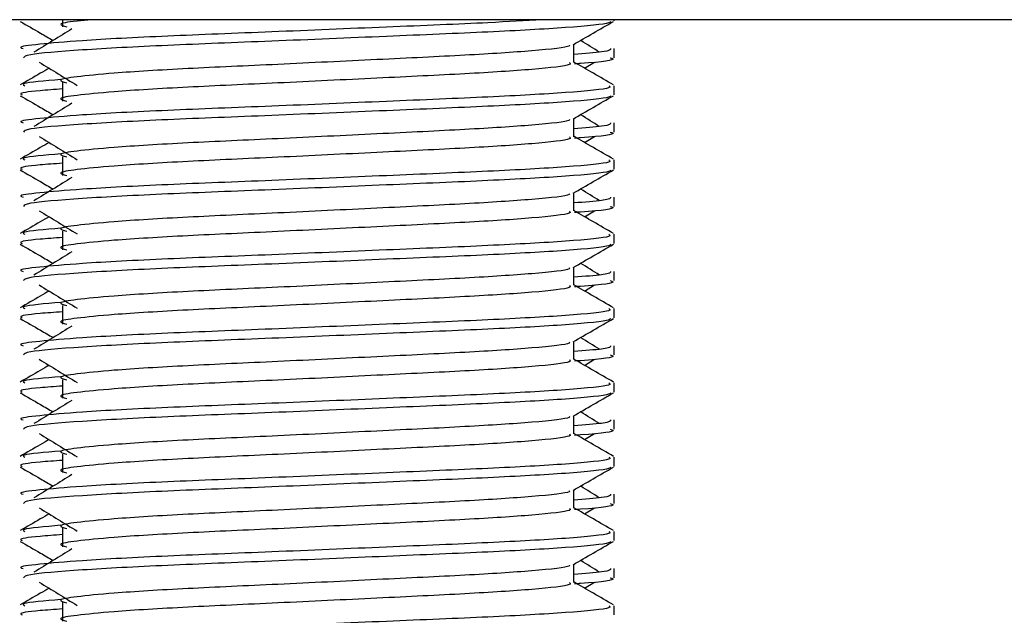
# Model space of a CAD drawing. Header units: millimetres. Extents: x 0 to 420, y 0 to 297.
# Tile 90 of 103: x 329.21 to 330.87, y 185.8 to 186.81. Entities that reach past the tile are written whole.
import ezdxf

# ---------------------------------------------------------------- set-up
doc = ezdxf.new("R2010")
doc.units = ezdxf.units.MM

msp = doc.modelspace()

# ---------------------------------------------------------------- linework, layer by layer
at = {"color": 7, "linetype": 'Continuous', "lineweight": 25}
for p, q in [((332.38377, 186.8082), (327.03849, 186.8082)), ((329.28046, 186.8082), (329.28046, 186.79596)), ((330.21422, 186.80652), (330.21422, 186.8082)), ((330.14614, 186.73588), (330.14614, 186.76654)), ((330.21422, 186.74366), (330.21422, 186.75933)), ((330.16428, 186.72603), (330.18111, 186.73634)), ((329.28046, 186.70163), (329.28046, 186.67019)), ((330.21422, 186.68075), (330.21422, 186.69643)), ((330.14614, 186.6101), (330.14614, 186.64077)), ((330.21422, 186.61789), (330.21422, 186.63356)), ((330.16428, 186.60026), (330.18111, 186.61057)), ((329.28046, 186.57586), (329.28046, 186.54442)), ((330.21422, 186.55498), (330.21422, 186.57066)), ((330.14614, 186.48433), (330.14614, 186.515)), ((330.21422, 186.49211), (330.21422, 186.50779)), ((330.16428, 186.47449), (330.18111, 186.4848)), ((329.28046, 186.45009), (329.28046, 186.41865)), ((330.21422, 186.4292), (330.21422, 186.44489)), ((330.14614, 186.35856), (330.14614, 186.38923)), ((330.21422, 186.36634), (330.21422, 186.38202)), ((330.16428, 186.34872), (330.18111, 186.35902)), ((329.28046, 186.32432), (329.28046, 186.29287)), ((330.21422, 186.30343), (330.21422, 186.31912)), ((330.14614, 186.23279), (330.14614, 186.26345)), ((330.21422, 186.24057), (330.21422, 186.25625)), ((330.16428, 186.22294), (330.18111, 186.23325)), ((329.28046, 186.19855), (329.28046, 186.1671)), ((330.21422, 186.17766), (330.21422, 186.19335)), ((330.14614, 186.10702), (330.14614, 186.13768)), ((330.21422, 186.1148), (330.21422, 186.13048)), ((330.16428, 186.09717), (330.18111, 186.10748)), ((329.28046, 186.07277), (329.28046, 186.04133)), ((330.21422, 186.05189), (330.21422, 186.06757)), ((330.14614, 185.98125), (330.14614, 186.01191)), ((330.21422, 185.98903), (330.21422, 186.00471)), ((330.16428, 185.9714), (330.18111, 185.98171)), ((329.28046, 185.947), (329.28046, 185.91556)), ((330.21422, 185.92612), (330.21422, 185.9418)), ((330.14614, 185.85548), (330.14614, 185.88614)), ((330.21422, 185.86326), (330.21422, 185.87893)), ((330.16428, 185.84563), (330.18111, 185.85594)), ((329.28046, 185.82123), (329.28046, 185.78979)), ((330.21422, 185.80035), (330.21422, 185.81603))]:
    msp.add_line(p, q, dxfattribs=at)
for points, knots in [([(330.09225, 186.8082), (330.0636, 186.80646), (329.99392, 186.80223), (329.82873, 186.79571), (329.63581, 186.78738), (329.45178, 186.78043), (329.31534, 186.77329), (329.23886, 186.76646), (329.20391, 186.76234), (329.21236, 186.7599), (329.21433, 186.75933)], [0, 0, 0, 0, 0.1075546, 0.2616311, 0.4200829, 0.5724514, 0.7286449, 0.8487125, 0.9647164, 1, 1, 1, 1]), ([(329.20924, 186.80525), (329.22062, 186.79867), (329.23917, 186.78793), (329.25772, 186.77719), (329.2649, 186.77304)], [0, 0, 0, 0, 0.6131696, 1, 1, 1, 1]), ([(330.2082, 186.80517), (330.20782, 186.80439), (330.20621, 186.80114), (330.14121, 186.79462), (330.00826, 186.78729), (329.82979, 186.77997), (329.63571, 186.77167), (329.45118, 186.76471), (329.30597, 186.75693), (329.21845, 186.74951), (329.21571, 186.74538), (329.21457, 186.74366)], [0, 0, 0, 0, 0.0399117, 0.1661575, 0.2890582, 0.4118359, 0.5381002, 0.6595169, 0.7839817, 0.9096926, 1, 1, 1, 1]), ([(329.32997, 186.8082), (329.32138, 186.8074), (329.29141, 186.80461), (329.2708, 186.80076), (329.28255, 186.79736), (329.28778, 186.79585)], [0, 0, 0, 0, 0.182373, 0.6359785, 1, 1, 1, 1]), ([(330.14478, 186.76575), (330.15615, 186.77234), (330.17889, 186.78551), (330.20164, 186.79867), (330.21302, 186.80525)], [0, 0, 0, 0, 0.4999356, 1, 1, 1, 1]), ([(329.29671, 186.79253), (329.28599, 186.78597), (329.26455, 186.77284), (329.24316, 186.75971), (329.23246, 186.75314)], [0, 0, 0, 0, 0.49998997, 1, 1, 1, 1]), ([(330.1898, 186.75314), (330.1791, 186.75971), (330.1683, 186.76634), (330.15748, 186.77297), (330.15737, 186.77304)], [0, 0, 0, 0, 0.9898318, 1, 1, 1, 1]), ([(330.13842, 186.76565), (330.13894, 186.76494), (330.14125, 186.76178), (330.08203, 186.75531), (329.96831, 186.74799), (329.8137, 186.74066), (329.64581, 186.73236), (329.48681, 186.72541), (329.36931, 186.71827), (329.3016, 186.71144), (329.26998, 186.70642), (329.28231, 186.70303), (329.2878, 186.70151)], [0, 0, 0, 0, 0.0351066, 0.1561349, 0.2739528, 0.3916527, 0.5126988, 0.6290926, 0.7484115, 0.8401345, 0.9287498, 1, 1, 1, 1]), ([(330.20793, 186.75933), (330.20821, 186.75746), (330.20869, 186.75428), (330.1643, 186.75082), (330.14614, 186.74941)], [0, 0, 0, 0, 0.5906829, 1, 1, 1, 1]), ([(329.24115, 186.73634), (329.25187, 186.72977), (329.27331, 186.71664), (329.29471, 186.70351), (329.3054, 186.69695)], [0, 0, 0, 0, 0.5000113, 1, 1, 1, 1]), ([(330.13862, 186.73578), (330.14, 186.73456), (330.14413, 186.73091), (330.0829, 186.72388), (329.96808, 186.71654), (329.81376, 186.70922), (329.64579, 186.70092), (329.48682, 186.69396), (329.36931, 186.68682), (329.3016, 186.68), (329.26999, 186.67498), (329.2823, 186.67159), (329.28778, 186.67008)], [0, 0, 0, 0, 0.059132, 0.1771634, 0.2920638, 0.4068492, 0.5248979, 0.6384095, 0.7547738, 0.8442256, 0.9306466, 1, 1, 1, 1]), ([(330.21326, 186.69768), (330.20189, 186.70427), (330.17951, 186.71721), (330.15714, 186.73016), (330.14614, 186.73653)], [0, 0, 0, 0, 0.5083681, 1, 1, 1, 1]), ([(330.20769, 186.74366), (330.20953, 186.74307), (330.21893, 186.74006), (330.19471, 186.73631), (330.15079, 186.73349), (330.14749, 186.73328)], [0, 0, 0, 0, 0.1837303, 0.9385556, 1, 1, 1, 1]), ([(329.25798, 186.72603), (329.25303, 186.72316), (329.2367, 186.71371), (329.22037, 186.70427), (329.209, 186.69768)], [0, 0, 0, 0, 0.3033381, 1, 1, 1, 1]), ([(329.27766, 186.70674), (329.25043, 186.70442), (329.2086, 186.70086), (329.21464, 186.69758), (329.21675, 186.69643)], [0, 0, 0, 0, 0.6510435, 1, 1, 1, 1]), ([(330.20551, 186.69643), (330.20707, 186.69523), (330.21179, 186.69159), (330.14105, 186.68458), (330.0083, 186.67724), (329.82983, 186.66992), (329.63552, 186.66162), (329.45186, 186.65466), (329.31533, 186.64752), (329.23886, 186.64069), (329.20391, 186.63657), (329.21236, 186.63413), (329.21433, 186.63356)], [0, 0, 0, 0, 0.0610772, 0.1845123, 0.3046768, 0.4247211, 0.5481742, 0.6668878, 0.7885815, 0.8821287, 0.9725098, 1, 1, 1, 1]), ([(329.28046, 186.69091), (329.26708, 186.68993), (329.22598, 186.68692), (329.20636, 186.68373), (329.21112, 186.68131), (329.21222, 186.68075)], [0, 0, 0, 0, 0.2705432, 0.831179, 1, 1, 1, 1]), ([(329.20924, 186.67948), (329.22062, 186.6729), (329.23917, 186.66216), (329.25772, 186.65142), (329.2649, 186.64727)], [0, 0, 0, 0, 0.6131696, 1, 1, 1, 1]), ([(330.2082, 186.6794), (330.20782, 186.67862), (330.20621, 186.67537), (330.14121, 186.66885), (330.00826, 186.66152), (329.82979, 186.6542), (329.63571, 186.64589), (329.45118, 186.63894), (329.30597, 186.63116), (329.21845, 186.62374), (329.21571, 186.61961), (329.21457, 186.61789)], [0, 0, 0, 0, 0.0399117, 0.1661575, 0.2890582, 0.4118359, 0.5381002, 0.6595169, 0.7839817, 0.9096926, 1, 1, 1, 1]), ([(329.29671, 186.66676), (329.28599, 186.66019), (329.26455, 186.64706), (329.24316, 186.63394), (329.23246, 186.62737)], [0, 0, 0, 0, 0.49999, 1, 1, 1, 1]), ([(330.14478, 186.63998), (330.15615, 186.64656), (330.17889, 186.65973), (330.20164, 186.6729), (330.21302, 186.67948)], [0, 0, 0, 0, 0.4999356, 1, 1, 1, 1]), ([(330.13842, 186.63988), (330.13894, 186.63917), (330.14125, 186.63601), (330.08203, 186.62954), (329.96831, 186.62222), (329.8137, 186.61489), (329.64581, 186.60659), (329.48681, 186.59963), (329.36931, 186.59249), (329.3016, 186.58567), (329.26998, 186.58064), (329.28231, 186.57725), (329.2878, 186.57574)], [0, 0, 0, 0, 0.0351066, 0.1561349, 0.2739528, 0.3916527, 0.5126988, 0.6290926, 0.7484115, 0.8401345, 0.9287498, 1, 1, 1, 1]), ([(330.20793, 186.63356), (330.20821, 186.63169), (330.20869, 186.62851), (330.1643, 186.62505), (330.14614, 186.62364)], [0, 0, 0, 0, 0.5906829, 1, 1, 1, 1]), ([(330.1898, 186.62737), (330.1791, 186.63394), (330.1683, 186.64057), (330.15748, 186.6472), (330.15737, 186.64727)], [0, 0, 0, 0, 0.98983176, 1, 1, 1, 1]), ([(330.20769, 186.61789), (330.20953, 186.6173), (330.21893, 186.61429), (330.19471, 186.61053), (330.15079, 186.60772), (330.14749, 186.60751)], [0, 0, 0, 0, 0.1837303, 0.9385556, 1, 1, 1, 1]), ([(329.25798, 186.60026), (329.25303, 186.59739), (329.2367, 186.58794), (329.22037, 186.57849), (329.209, 186.57191)], [0, 0, 0, 0, 0.3033381, 1, 1, 1, 1]), ([(329.24115, 186.61057), (329.25187, 186.604), (329.27331, 186.59087), (329.29471, 186.57774), (329.3054, 186.57118)], [0, 0, 0, 0, 0.5000113, 1, 1, 1, 1]), ([(330.13862, 186.61001), (330.14, 186.60879), (330.14413, 186.60513), (330.0829, 186.59811), (329.96808, 186.59077), (329.81376, 186.58345), (329.64579, 186.57515), (329.48682, 186.56819), (329.36931, 186.56105), (329.3016, 186.55423), (329.26999, 186.5492), (329.2823, 186.54582), (329.28778, 186.54431)], [0, 0, 0, 0, 0.059132, 0.1771634, 0.2920638, 0.4068492, 0.5248979, 0.6384095, 0.7547738, 0.8442256, 0.9306466, 1, 1, 1, 1]), ([(330.21326, 186.57191), (330.20189, 186.57849), (330.17951, 186.59144), (330.15714, 186.60439), (330.14614, 186.61076)], [0, 0, 0, 0, 0.5083681, 1, 1, 1, 1]), ([(330.20551, 186.57066), (330.20707, 186.56945), (330.21179, 186.56581), (330.14105, 186.55881), (330.0083, 186.55147), (329.82983, 186.54415), (329.63552, 186.53585), (329.45186, 186.52889), (329.31533, 186.52175), (329.23886, 186.51492), (329.20391, 186.5108), (329.21236, 186.50836), (329.21433, 186.50779)], [0, 0, 0, 0, 0.0610772, 0.1845123, 0.3046768, 0.4247211, 0.5481742, 0.6668878, 0.7885815, 0.8821287, 0.9725098, 1, 1, 1, 1]), ([(329.27766, 186.58096), (329.25043, 186.57865), (329.2086, 186.57509), (329.21464, 186.5718), (329.21675, 186.57066)], [0, 0, 0, 0, 0.6510435, 1, 1, 1, 1]), ([(329.20924, 186.55371), (329.22062, 186.54713), (329.23917, 186.53639), (329.25772, 186.52565), (329.2649, 186.5215)], [0, 0, 0, 0, 0.6131696, 1, 1, 1, 1]), ([(329.28046, 186.56514), (329.26708, 186.56416), (329.22598, 186.56115), (329.20636, 186.55796), (329.21112, 186.55554), (329.21222, 186.55498)], [0, 0, 0, 0, 0.2705432, 0.831179, 1, 1, 1, 1]), ([(330.2082, 186.55363), (330.20782, 186.55285), (330.20621, 186.5496), (330.14121, 186.54308), (330.00826, 186.53575), (329.82979, 186.52843), (329.63571, 186.52012), (329.45118, 186.51317), (329.30597, 186.50539), (329.21845, 186.49797), (329.21571, 186.49384), (329.21457, 186.49211)], [0, 0, 0, 0, 0.0399117, 0.1661575, 0.2890582, 0.4118359, 0.5381002, 0.6595169, 0.7839817, 0.9096926, 1, 1, 1, 1]), ([(330.14478, 186.51421), (330.15615, 186.52079), (330.17889, 186.53396), (330.20164, 186.54713), (330.21302, 186.55371)], [0, 0, 0, 0, 0.4999356, 1, 1, 1, 1]), ([(329.29671, 186.54099), (329.28599, 186.53442), (329.26455, 186.52129), (329.24316, 186.50817), (329.23246, 186.5016)], [0, 0, 0, 0, 0.49999, 1, 1, 1, 1]), ([(330.1898, 186.5016), (330.1791, 186.50817), (330.1683, 186.5148), (330.15748, 186.52143), (330.15737, 186.5215)], [0, 0, 0, 0, 0.98983176, 1, 1, 1, 1]), ([(330.13842, 186.51411), (330.13894, 186.5134), (330.14125, 186.51024), (330.08203, 186.50377), (329.96831, 186.49644), (329.8137, 186.48912), (329.64581, 186.48082), (329.48681, 186.47386), (329.36931, 186.46672), (329.3016, 186.4599), (329.26998, 186.45487), (329.28231, 186.45148), (329.2878, 186.44997)], [0, 0, 0, 0, 0.0351066, 0.1561349, 0.2739528, 0.3916527, 0.5126988, 0.6290926, 0.7484115, 0.8401345, 0.9287498, 1, 1, 1, 1]), ([(330.20793, 186.50779), (330.20821, 186.50591), (330.20869, 186.50274), (330.1643, 186.49928), (330.14614, 186.49787)], [0, 0, 0, 0, 0.5906829, 1, 1, 1, 1]), ([(329.24115, 186.4848), (329.25187, 186.47823), (329.27331, 186.4651), (329.29471, 186.45197), (329.3054, 186.4454)], [0, 0, 0, 0, 0.5000113, 1, 1, 1, 1]), ([(330.13862, 186.48424), (330.14, 186.48302), (330.14413, 186.47936), (330.0829, 186.47234), (329.96808, 186.465), (329.81376, 186.45768), (329.64579, 186.44938), (329.48682, 186.44242), (329.36931, 186.43528), (329.3016, 186.42845), (329.26999, 186.42343), (329.2823, 186.42005), (329.28778, 186.41854)], [0, 0, 0, 0, 0.059132, 0.1771634, 0.2920638, 0.4068492, 0.5248979, 0.6384095, 0.7547738, 0.8442256, 0.9306466, 1, 1, 1, 1]), ([(330.21326, 186.44614), (330.20189, 186.45272), (330.17951, 186.46567), (330.15714, 186.47862), (330.14614, 186.48499)], [0, 0, 0, 0, 0.5083681, 1, 1, 1, 1]), ([(330.20769, 186.49211), (330.20953, 186.49153), (330.21893, 186.48852), (330.19471, 186.48476), (330.15079, 186.48195), (330.14749, 186.48174)], [0, 0, 0, 0, 0.1837303, 0.9385556, 1, 1, 1, 1]), ([(329.25798, 186.47449), (329.25303, 186.47162), (329.2367, 186.46217), (329.22037, 186.45272), (329.209, 186.44614)], [0, 0, 0, 0, 0.3033381, 1, 1, 1, 1]), ([(329.27766, 186.45519), (329.25043, 186.45288), (329.2086, 186.44932), (329.21464, 186.44603), (329.21675, 186.44489)], [0, 0, 0, 0, 0.6510435, 1, 1, 1, 1]), ([(330.20551, 186.44489), (330.20707, 186.44368), (330.21179, 186.44004), (330.14105, 186.43303), (330.0083, 186.4257), (329.82983, 186.41838), (329.63552, 186.41007), (329.45186, 186.40312), (329.31533, 186.39598), (329.23886, 186.38914), (329.20391, 186.38503), (329.21236, 186.38259), (329.21433, 186.38202)], [0, 0, 0, 0, 0.0610772, 0.18451233, 0.30467677, 0.42472105, 0.54817425, 0.66688778, 0.78858149, 0.88212869, 0.97250981, 1, 1, 1, 1]), ([(329.28046, 186.43937), (329.26708, 186.43839), (329.22598, 186.43538), (329.20636, 186.43219), (329.21112, 186.42977), (329.21222, 186.4292)], [0, 0, 0, 0, 0.2705432, 0.831179, 1, 1, 1, 1]), ([(329.20924, 186.42794), (329.22062, 186.42136), (329.23917, 186.41062), (329.25772, 186.39988), (329.2649, 186.39573)], [0, 0, 0, 0, 0.6131696, 1, 1, 1, 1]), ([(330.2082, 186.42785), (330.20782, 186.42707), (330.20621, 186.42383), (330.14121, 186.41731), (330.00826, 186.40997), (329.82979, 186.40266), (329.63571, 186.39435), (329.45118, 186.3874), (329.30597, 186.37961), (329.21845, 186.37219), (329.21571, 186.36807), (329.21457, 186.36634)], [0, 0, 0, 0, 0.0399117, 0.1661575, 0.2890582, 0.4118359, 0.5381002, 0.6595169, 0.7839817, 0.9096926, 1, 1, 1, 1]), ([(330.14478, 186.38844), (330.15615, 186.39502), (330.17889, 186.40819), (330.20164, 186.42136), (330.21302, 186.42794)], [0, 0, 0, 0, 0.4999356, 1, 1, 1, 1]), ([(329.29671, 186.41522), (329.28599, 186.40865), (329.26455, 186.39552), (329.24316, 186.38239), (329.23246, 186.37583)], [0, 0, 0, 0, 0.49999, 1, 1, 1, 1]), ([(330.13842, 186.38834), (330.13894, 186.38763), (330.14125, 186.38447), (330.08203, 186.378), (329.96831, 186.37067), (329.8137, 186.36335), (329.64581, 186.35505), (329.48681, 186.34809), (329.36931, 186.34095), (329.3016, 186.33413), (329.26998, 186.3291), (329.28231, 186.32571), (329.2878, 186.3242)], [0, 0, 0, 0, 0.0351066, 0.1561349, 0.2739528, 0.3916527, 0.5126988, 0.6290926, 0.7484115, 0.8401345, 0.9287498, 1, 1, 1, 1]), ([(330.1898, 186.37583), (330.1791, 186.38239), (330.1683, 186.38903), (330.15748, 186.39566), (330.15737, 186.39573)], [0, 0, 0, 0, 0.9898318, 1, 1, 1, 1]), ([(330.20793, 186.38202), (330.20821, 186.38014), (330.20869, 186.37697), (330.1643, 186.37351), (330.14614, 186.37209)], [0, 0, 0, 0, 0.5906829, 1, 1, 1, 1]), ([(329.24115, 186.35902), (329.25187, 186.35246), (329.27331, 186.33933), (329.29471, 186.3262), (329.3054, 186.31963)], [0, 0, 0, 0, 0.5000113, 1, 1, 1, 1]), ([(330.13862, 186.35847), (330.14, 186.35725), (330.14413, 186.35359), (330.0829, 186.34657), (329.96808, 186.33923), (329.81376, 186.33191), (329.64579, 186.32361), (329.48682, 186.31665), (329.36931, 186.30951), (329.3016, 186.30268), (329.26999, 186.29766), (329.2823, 186.29427), (329.28778, 186.29277)], [0, 0, 0, 0, 0.059132, 0.1771634, 0.2920638, 0.4068492, 0.5248979, 0.6384095, 0.7547738, 0.8442256, 0.9306466, 1, 1, 1, 1]), ([(330.21326, 186.32037), (330.20189, 186.32695), (330.17951, 186.3399), (330.15714, 186.35285), (330.14614, 186.35922)], [0, 0, 0, 0, 0.5083681, 1, 1, 1, 1]), ([(330.20769, 186.36634), (330.20953, 186.36575), (330.21893, 186.36274), (330.19471, 186.35899), (330.15079, 186.35618), (330.14749, 186.35597)], [0, 0, 0, 0, 0.1837303, 0.9385556, 1, 1, 1, 1]), ([(329.25798, 186.34872), (329.25303, 186.34585), (329.2367, 186.3364), (329.22037, 186.32695), (329.209, 186.32037)], [0, 0, 0, 0, 0.3033381, 1, 1, 1, 1]), ([(330.20551, 186.31912), (330.20707, 186.31791), (330.21179, 186.31427), (330.14105, 186.30726), (330.0083, 186.29992), (329.82983, 186.29261), (329.63552, 186.2843), (329.45186, 186.27735), (329.31533, 186.27021), (329.23886, 186.26337), (329.20391, 186.25926), (329.21236, 186.25682), (329.21433, 186.25625)], [0, 0, 0, 0, 0.0610772, 0.18451233, 0.30467677, 0.42472105, 0.54817425, 0.66688778, 0.78858149, 0.88212869, 0.97250981, 1, 1, 1, 1]), ([(329.27766, 186.32942), (329.25043, 186.3271), (329.2086, 186.32354), (329.21464, 186.32026), (329.21675, 186.31912)], [0, 0, 0, 0, 0.6510435, 1, 1, 1, 1]), ([(329.20924, 186.30217), (329.22062, 186.29559), (329.23917, 186.28485), (329.25772, 186.27411), (329.2649, 186.26995)], [0, 0, 0, 0, 0.6131696, 1, 1, 1, 1]), ([(329.28046, 186.3136), (329.26708, 186.31262), (329.22598, 186.30961), (329.20636, 186.30642), (329.21112, 186.304), (329.21222, 186.30343)], [0, 0, 0, 0, 0.2705432, 0.831179, 1, 1, 1, 1]), ([(330.2082, 186.30208), (330.20782, 186.3013), (330.20621, 186.29806), (330.14121, 186.29154), (330.00826, 186.2842), (329.82979, 186.27688), (329.63571, 186.26858), (329.45118, 186.26163), (329.30597, 186.25384), (329.21845, 186.24642), (329.21571, 186.2423), (329.21457, 186.24057)], [0, 0, 0, 0, 0.0399117, 0.1661575, 0.2890582, 0.4118359, 0.5381002, 0.6595169, 0.7839817, 0.9096926, 1, 1, 1, 1]), ([(330.14478, 186.26267), (330.15615, 186.26925), (330.17889, 186.28242), (330.20164, 186.29559), (330.21302, 186.30217)], [0, 0, 0, 0, 0.4999356, 1, 1, 1, 1]), ([(329.29671, 186.28944), (329.28599, 186.28288), (329.26455, 186.26975), (329.24316, 186.25662), (329.23246, 186.25006)], [0, 0, 0, 0, 0.49998997, 1, 1, 1, 1]), ([(330.1898, 186.25006), (330.1791, 186.25662), (330.1683, 186.26325), (330.15748, 186.26989), (330.15737, 186.26995)], [0, 0, 0, 0, 0.9898318, 1, 1, 1, 1]), ([(330.13842, 186.26257), (330.13894, 186.26186), (330.14125, 186.2587), (330.08203, 186.25223), (329.96831, 186.2449), (329.8137, 186.23758), (329.64581, 186.22928), (329.48681, 186.22232), (329.36931, 186.21518), (329.3016, 186.20835), (329.26998, 186.20333), (329.28231, 186.19994), (329.2878, 186.19843)], [0, 0, 0, 0, 0.0351066, 0.1561349, 0.2739528, 0.3916527, 0.5126988, 0.6290926, 0.7484115, 0.8401345, 0.9287498, 1, 1, 1, 1]), ([(330.20793, 186.25625), (330.20821, 186.25437), (330.20869, 186.25119), (330.1643, 186.24774), (330.14614, 186.24632)], [0, 0, 0, 0, 0.5906829, 1, 1, 1, 1]), ([(329.24115, 186.23325), (329.25187, 186.22669), (329.27331, 186.21356), (329.29471, 186.20043), (329.3054, 186.19386)], [0, 0, 0, 0, 0.5000113, 1, 1, 1, 1]), ([(330.21326, 186.1946), (330.20189, 186.20118), (330.17951, 186.21413), (330.15714, 186.22708), (330.14614, 186.23344)], [0, 0, 0, 0, 0.5083681, 1, 1, 1, 1]), ([(330.20769, 186.24057), (330.20953, 186.23998), (330.21893, 186.23697), (330.19471, 186.23322), (330.15079, 186.23041), (330.14749, 186.2302)], [0, 0, 0, 0, 0.1837303, 0.9385556, 1, 1, 1, 1]), ([(329.25798, 186.22294), (329.25303, 186.22008), (329.2367, 186.21063), (329.22037, 186.20118), (329.209, 186.1946)], [0, 0, 0, 0, 0.3033381, 1, 1, 1, 1]), ([(330.13862, 186.23269), (330.14, 186.23147), (330.14413, 186.22782), (330.0829, 186.2208), (329.96808, 186.21346), (329.81376, 186.20614), (329.64579, 186.19783), (329.48682, 186.19088), (329.36931, 186.18374), (329.3016, 186.17691), (329.26999, 186.17189), (329.2823, 186.1685), (329.28778, 186.16699)], [0, 0, 0, 0, 0.059132, 0.1771634, 0.2920638, 0.4068492, 0.5248979, 0.6384095, 0.7547738, 0.8442256, 0.9306466, 1, 1, 1, 1]), ([(329.27766, 186.20365), (329.25043, 186.20133), (329.2086, 186.19777), (329.21464, 186.19449), (329.21675, 186.19335)], [0, 0, 0, 0, 0.6510435, 1, 1, 1, 1]), ([(330.20551, 186.19335), (330.20707, 186.19214), (330.21179, 186.1885), (330.14105, 186.18149), (330.0083, 186.17415), (329.82983, 186.16683), (329.63552, 186.15853), (329.45186, 186.15157), (329.31533, 186.14444), (329.23886, 186.1376), (329.20391, 186.13349), (329.21236, 186.13105), (329.21433, 186.13048)], [0, 0, 0, 0, 0.0610772, 0.18451233, 0.30467677, 0.42472105, 0.54817425, 0.66688778, 0.78858149, 0.88212869, 0.97250981, 1, 1, 1, 1]), ([(329.28046, 186.18783), (329.26708, 186.18685), (329.22598, 186.18384), (329.20636, 186.18065), (329.21112, 186.17822), (329.21222, 186.17766)], [0, 0, 0, 0, 0.2705432, 0.831179, 1, 1, 1, 1]), ([(329.20924, 186.1764), (329.22062, 186.16981), (329.23917, 186.15908), (329.25772, 186.14834), (329.2649, 186.14418)], [0, 0, 0, 0, 0.6131696, 1, 1, 1, 1]), ([(330.2082, 186.17631), (330.20782, 186.17553), (330.20621, 186.17228), (330.14121, 186.16577), (330.00826, 186.15843), (329.82979, 186.15111), (329.63571, 186.14281), (329.45118, 186.13586), (329.30597, 186.12807), (329.21845, 186.12065), (329.21571, 186.11653), (329.21457, 186.1148)], [0, 0, 0, 0, 0.0399117, 0.1661575, 0.2890582, 0.4118359, 0.5381002, 0.6595169, 0.7839817, 0.9096926, 1, 1, 1, 1]), ([(330.14478, 186.13689), (330.15615, 186.14348), (330.17889, 186.15665), (330.20164, 186.16981), (330.21302, 186.1764)], [0, 0, 0, 0, 0.4999356, 1, 1, 1, 1]), ([(329.29671, 186.16367), (329.28599, 186.15711), (329.26455, 186.14398), (329.24316, 186.13085), (329.23246, 186.12429)], [0, 0, 0, 0, 0.49999, 1, 1, 1, 1]), ([(330.13842, 186.1368), (330.13894, 186.13609), (330.14125, 186.13293), (330.08203, 186.12645), (329.96831, 186.11913), (329.8137, 186.11181), (329.64581, 186.10351), (329.48681, 186.09655), (329.36931, 186.08941), (329.3016, 186.08258), (329.26998, 186.07756), (329.28231, 186.07417), (329.2878, 186.07266)], [0, 0, 0, 0, 0.0351066, 0.1561349, 0.2739528, 0.3916527, 0.5126988, 0.6290926, 0.7484115, 0.8401345, 0.9287498, 1, 1, 1, 1]), ([(330.1898, 186.12429), (330.1791, 186.13085), (330.1683, 186.13748), (330.15748, 186.14412), (330.15737, 186.14418)], [0, 0, 0, 0, 0.9898318, 1, 1, 1, 1]), ([(330.20793, 186.13048), (330.20821, 186.1286), (330.20869, 186.12542), (330.1643, 186.12197), (330.14614, 186.12055)], [0, 0, 0, 0, 0.5906829, 1, 1, 1, 1]), ([(329.24115, 186.10748), (329.25187, 186.10092), (329.27331, 186.08779), (329.29471, 186.07466), (329.3054, 186.06809)], [0, 0, 0, 0, 0.50001135, 1, 1, 1, 1]), ([(330.13862, 186.10692), (330.14, 186.1057), (330.14413, 186.10205), (330.0829, 186.09502), (329.96808, 186.08768), (329.81376, 186.08037), (329.64579, 186.07206), (329.48682, 186.06511), (329.36931, 186.05797), (329.3016, 186.05114), (329.26999, 186.04612), (329.2823, 186.04273), (329.28778, 186.04122)], [0, 0, 0, 0, 0.059132, 0.1771634, 0.2920638, 0.4068492, 0.5248979, 0.6384095, 0.7547738, 0.8442256, 0.9306466, 1, 1, 1, 1]), ([(330.21326, 186.06883), (330.20189, 186.07541), (330.17951, 186.08836), (330.15714, 186.10131), (330.14614, 186.10767)], [0, 0, 0, 0, 0.5083681, 1, 1, 1, 1]), ([(330.20769, 186.1148), (330.20953, 186.11421), (330.21893, 186.1112), (330.19471, 186.10745), (330.15079, 186.10464), (330.14749, 186.10442)], [0, 0, 0, 0, 0.1837303, 0.9385556, 1, 1, 1, 1]), ([(329.25798, 186.09717), (329.25303, 186.09431), (329.2367, 186.08486), (329.22037, 186.07541), (329.209, 186.06883)], [0, 0, 0, 0, 0.3033381, 1, 1, 1, 1]), ([(330.20551, 186.06757), (330.20707, 186.06637), (330.21179, 186.06273), (330.14105, 186.05572), (330.0083, 186.04838), (329.82983, 186.04106), (329.63552, 186.03276), (329.45186, 186.0258), (329.31533, 186.01867), (329.23886, 186.01183), (329.20391, 186.00772), (329.21236, 186.00527), (329.21433, 186.00471)], [0, 0, 0, 0, 0.0610772, 0.18451233, 0.30467677, 0.42472105, 0.54817425, 0.66688778, 0.78858149, 0.88212869, 0.97250981, 1, 1, 1, 1]), ([(329.27766, 186.07788), (329.25043, 186.07556), (329.2086, 186.072), (329.21464, 186.06872), (329.21675, 186.06757)], [0, 0, 0, 0, 0.6510435, 1, 1, 1, 1]), ([(329.20924, 186.05063), (329.22062, 186.04404), (329.23917, 186.03331), (329.25772, 186.02257), (329.2649, 186.01841)], [0, 0, 0, 0, 0.6131696, 1, 1, 1, 1]), ([(329.28046, 186.06205), (329.26708, 186.06108), (329.22598, 186.05807), (329.20636, 186.05488), (329.21112, 186.05245), (329.21222, 186.05189)], [0, 0, 0, 0, 0.2705432, 0.831179, 1, 1, 1, 1]), ([(330.2082, 186.05054), (330.20782, 186.04976), (330.20621, 186.04651), (330.14121, 186.03999), (330.00826, 186.03266), (329.82979, 186.02534), (329.63571, 186.01704), (329.45118, 186.01009), (329.30597, 186.0023), (329.21845, 185.99488), (329.21571, 185.99075), (329.21457, 185.98903)], [0, 0, 0, 0, 0.0399117, 0.1661575, 0.2890582, 0.4118359, 0.5381002, 0.6595169, 0.7839817, 0.9096926, 1, 1, 1, 1]), ([(330.14478, 186.01112), (330.15615, 186.01771), (330.17889, 186.03088), (330.20164, 186.04404), (330.21302, 186.05063)], [0, 0, 0, 0, 0.4999356, 1, 1, 1, 1]), ([(329.29671, 186.0379), (329.28599, 186.03134), (329.26455, 186.01821), (329.24316, 186.00508), (329.23246, 185.99852)], [0, 0, 0, 0, 0.49999, 1, 1, 1, 1]), ([(330.1898, 185.99852), (330.1791, 186.00508), (330.1683, 186.01171), (330.15748, 186.01834), (330.15737, 186.01841)], [0, 0, 0, 0, 0.9898318, 1, 1, 1, 1]), ([(330.13842, 186.01103), (330.13894, 186.01032), (330.14125, 186.00716), (330.08203, 186.00068), (329.96831, 185.99336), (329.8137, 185.98604), (329.64581, 185.97774), (329.48681, 185.97078), (329.36931, 185.96364), (329.3016, 185.95681), (329.26998, 185.95179), (329.28231, 185.9484), (329.2878, 185.94689)], [0, 0, 0, 0, 0.0351066, 0.1561349, 0.2739528, 0.3916527, 0.5126988, 0.6290926, 0.7484115, 0.8401345, 0.9287498, 1, 1, 1, 1]), ([(330.20793, 186.00471), (330.20821, 186.00283), (330.20869, 185.99965), (330.1643, 185.9962), (330.14614, 185.99478)], [0, 0, 0, 0, 0.5906829, 1, 1, 1, 1]), ([(330.20769, 185.98903), (330.20953, 185.98844), (330.21893, 185.98543), (330.19471, 185.98168), (330.15079, 185.97886), (330.14749, 185.97865)], [0, 0, 0, 0, 0.1837303, 0.9385556, 1, 1, 1, 1]), ([(329.25798, 185.9714), (329.25303, 185.96853), (329.2367, 185.95908), (329.22037, 185.94964), (329.209, 185.94306)], [0, 0, 0, 0, 0.3033381, 1, 1, 1, 1]), ([(329.24115, 185.98171), (329.25187, 185.97515), (329.27331, 185.96202), (329.29471, 185.94888), (329.3054, 185.94232)], [0, 0, 0, 0, 0.5000113, 1, 1, 1, 1]), ([(330.13862, 185.98115), (330.14, 185.97993), (330.14413, 185.97628), (330.0829, 185.96925), (329.96808, 185.96191), (329.81376, 185.95459), (329.64579, 185.94629), (329.48682, 185.93934), (329.36931, 185.9322), (329.3016, 185.92537), (329.26999, 185.92035), (329.2823, 185.91696), (329.28778, 185.91545)], [0, 0, 0, 0, 0.059132, 0.1771634, 0.2920638, 0.4068492, 0.5248979, 0.6384095, 0.7547738, 0.8442256, 0.9306466, 1, 1, 1, 1]), ([(330.21326, 185.94306), (330.20189, 185.94964), (330.17951, 185.96258), (330.15714, 185.97553), (330.14614, 185.9819)], [0, 0, 0, 0, 0.5083681, 1, 1, 1, 1]), ([(329.27766, 185.95211), (329.25043, 185.94979), (329.2086, 185.94623), (329.21464, 185.94295), (329.21675, 185.9418)], [0, 0, 0, 0, 0.6510435, 1, 1, 1, 1]), ([(330.20551, 185.9418), (330.20707, 185.9406), (330.21179, 185.93696), (330.14105, 185.92995), (330.0083, 185.92261), (329.82983, 185.91529), (329.63552, 185.90699), (329.45186, 185.90003), (329.31533, 185.89289), (329.23886, 185.88606), (329.20391, 185.88195), (329.21236, 185.8795), (329.21433, 185.87893)], [0, 0, 0, 0, 0.0610772, 0.1845123, 0.3046768, 0.4247211, 0.5481742, 0.6668878, 0.7885815, 0.8821287, 0.9725098, 1, 1, 1, 1]), ([(329.28046, 185.93628), (329.26708, 185.9353), (329.22598, 185.9323), (329.20636, 185.92911), (329.21112, 185.92668), (329.21222, 185.92612)], [0, 0, 0, 0, 0.2705432, 0.831179, 1, 1, 1, 1]), ([(329.20924, 185.92485), (329.22062, 185.91827), (329.23917, 185.90754), (329.25772, 185.89679), (329.2649, 185.89264)], [0, 0, 0, 0, 0.6131696, 1, 1, 1, 1]), ([(330.2082, 185.92477), (330.20782, 185.92399), (330.20621, 185.92074), (330.14121, 185.91422), (330.00826, 185.90689), (329.82979, 185.89957), (329.63571, 185.89127), (329.45118, 185.88431), (329.30597, 185.87653), (329.21845, 185.86911), (329.21571, 185.86498), (329.21457, 185.86326)], [0, 0, 0, 0, 0.0399117, 0.1661575, 0.2890582, 0.4118359, 0.5381002, 0.6595169, 0.7839817, 0.9096926, 1, 1, 1, 1]), ([(330.14478, 185.88535), (330.15615, 185.89194), (330.17889, 185.90511), (330.20164, 185.91827), (330.21302, 185.92485)], [0, 0, 0, 0, 0.49993563, 1, 1, 1, 1]), ([(329.29671, 185.91213), (329.28599, 185.90557), (329.26455, 185.89244), (329.24316, 185.87931), (329.23246, 185.87274)], [0, 0, 0, 0, 0.49998997, 1, 1, 1, 1]), ([(330.13842, 185.88525), (330.13894, 185.88454), (330.14125, 185.88138), (330.08203, 185.87491), (329.96831, 185.86759), (329.8137, 185.86027), (329.64581, 185.85196), (329.48681, 185.84501), (329.36931, 185.83787), (329.3016, 185.83104), (329.26998, 185.82602), (329.28231, 185.82263), (329.2878, 185.82112)], [0, 0, 0, 0, 0.0351066, 0.1561349, 0.2739528, 0.3916527, 0.5126988, 0.6290926, 0.7484115, 0.8401345, 0.9287498, 1, 1, 1, 1]), ([(330.1898, 185.87274), (330.1791, 185.87931), (330.1683, 185.88594), (330.15748, 185.89257), (330.15737, 185.89264)], [0, 0, 0, 0, 0.9898318, 1, 1, 1, 1]), ([(330.20793, 185.87893), (330.20821, 185.87706), (330.20869, 185.87388), (330.1643, 185.87042), (330.14614, 185.86901)], [0, 0, 0, 0, 0.5906829, 1, 1, 1, 1]), ([(329.24115, 185.85594), (329.25187, 185.84937), (329.27331, 185.83624), (329.29471, 185.82311), (329.3054, 185.81655)], [0, 0, 0, 0, 0.5000113, 1, 1, 1, 1]), ([(330.13862, 185.85538), (330.14, 185.85416), (330.14413, 185.85051), (330.0829, 185.84348), (329.96808, 185.83614), (329.81376, 185.82882), (329.64579, 185.82052), (329.48682, 185.81356), (329.36931, 185.80642), (329.3016, 185.7996), (329.26999, 185.79458), (329.2823, 185.79119), (329.28778, 185.78968)], [0, 0, 0, 0, 0.059132, 0.1771634, 0.2920638, 0.4068492, 0.5248979, 0.6384095, 0.7547738, 0.8442256, 0.9306466, 1, 1, 1, 1]), ([(330.21326, 185.81729), (330.20189, 185.82387), (330.17951, 185.83681), (330.15714, 185.84976), (330.14614, 185.85613)], [0, 0, 0, 0, 0.5083681, 1, 1, 1, 1]), ([(330.20769, 185.86326), (330.20953, 185.86267), (330.21893, 185.85966), (330.19471, 185.85591), (330.15079, 185.85309), (330.14749, 185.85288)], [0, 0, 0, 0, 0.1837303, 0.9385556, 1, 1, 1, 1]), ([(329.25798, 185.84563), (329.25303, 185.84276), (329.2367, 185.83331), (329.22037, 185.82387), (329.209, 185.81729)], [0, 0, 0, 0, 0.30333814, 1, 1, 1, 1]), ([(329.27766, 185.82634), (329.25043, 185.82402), (329.2086, 185.82046), (329.21464, 185.81718), (329.21675, 185.81603)], [0, 0, 0, 0, 0.6510435, 1, 1, 1, 1]), ([(330.20551, 185.81603), (330.20707, 185.81483), (330.21179, 185.81119), (330.14105, 185.80418), (330.0083, 185.79684), (329.82983, 185.78952), (329.63552, 185.78122), (329.45186, 185.77426), (329.31533, 185.76712), (329.23886, 185.76029), (329.20391, 185.75617), (329.21236, 185.75373), (329.21433, 185.75316)], [0, 0, 0, 0, 0.0610772, 0.1845123, 0.3046768, 0.4247211, 0.5481742, 0.6668878, 0.7885815, 0.8821287, 0.9725098, 1, 1, 1, 1]), ([(329.28046, 185.81051), (329.26708, 185.80953), (329.22598, 185.80653), (329.20636, 185.80334), (329.21112, 185.80091), (329.21222, 185.80035)], [0, 0, 0, 0, 0.2705432, 0.831179, 1, 1, 1, 1])]:
    msp.add_open_spline(points, degree=3, knots=knots, dxfattribs=at)

doc.saveas('drawing.dxf')
